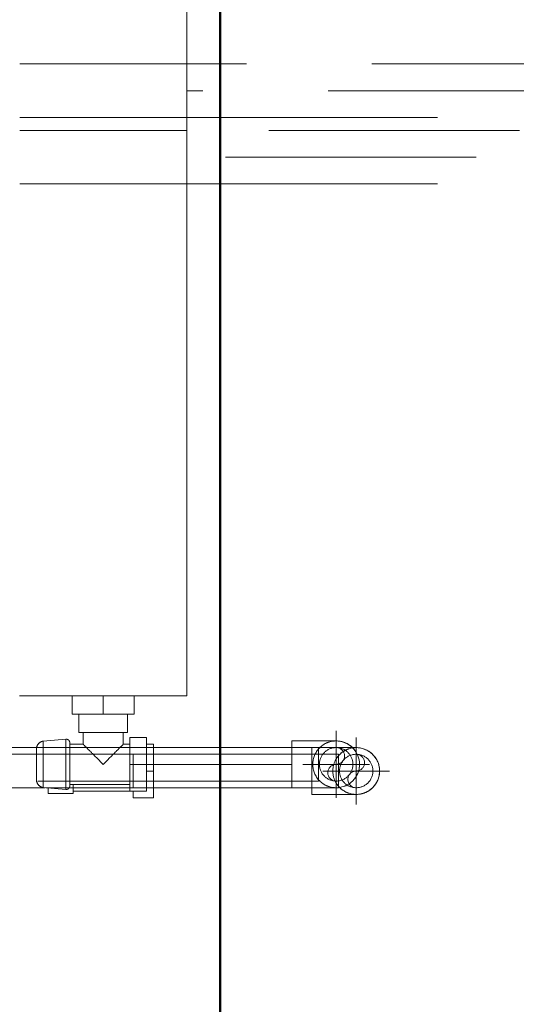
# Model space of a CAD drawing. Header units: millimetres. Extents: x -6579 to 21413, y 4748 to 42777.
# Tile 48 of 79: x 19547 to 19844, y 35832 to 36421. Entities that reach past the tile are written whole.
import ezdxf

# ---------------------------------------------------------------- set-up
doc = ezdxf.new("R2010")
doc.units = ezdxf.units.MM
for name, pattern in [('ADSK_Осевая', [700, 500, -100, 0, -100]), ('ADSK_Скрыто', [300, 150, -150]), ('ADSK_Штриховая_ш3 п1_5', [225, 150, -75])]:
    doc.linetypes.add(name, pattern=pattern)
for name, color, linetype, lineweight in [('A-DETL-____-HDLN', 90, 'ADSK_Скрыто', 9), ('A-DETL-____-MBND', 5, 'ADSK_Штриховая_ш3 п1_5', 20), ('A-WALL-____-MCUT', 113, 'Continuous', 50), ('A-WALL-____-OTLN', 113, 'Continuous', 20), ('M-EQPM-____-OTLN', 50, 'Continuous', 20), ('P-PIPE-____-CNTR', 3, 'ADSK_Осевая', 20), ('P-PIPE-____-OTLN', 3, 'Continuous', 20)]:
    doc.layers.add(name, color=color, linetype=linetype, lineweight=lineweight)

# ---------------------------------------------------------------- blocks, each defined once
blk = doc.blocks.new('Прямая форма - 83 new-613603-В_Этаж 03_Отопление')
at = {"layer": 'A-WALL-____-MCUT', "color": 9}
blk.add_line((5400, -200), (7000, -200), dxfattribs=at)
blk = doc.blocks.new('Прямая форма - SW - 006-613604-В_Этаж 03_Отопление')
blk.add_blockref('Прямая форма - 83 new-613603-В_Этаж 03_Отопление', (0, 0))
blk = doc.blocks.new('83 new_ifc_RVT-1-В_Этаж 03_Отопление')
at = {"layer": 'A-WALL-____-OTLN', "color": 253, "lineweight": 20, "rotation": 270}
blk.add_blockref('Прямая форма - SW - 006-613604-В_Этаж 03_Отопление', (30210.28, 42775.83), dxfattribs=at)
blk = doc.blocks.new('ADSK_Полипропилен_Отвод - Универсальный-V35-В_Этаж 03_Отопление')
at = {"layer": 'P-PIPE-____-OTLN', "color": 10}
for p, q in [((30079.67, 35989.83), (30053.17, 35989.83)), ((30053.17, 35989.83), (30053.17, 35975.83)), ((30079.67, 35989.83), (30079.67, 35961.83)), ((30053.17, 35975.83), (30053.17, 35961.83)), ((30053.17, 35961.83), (30079.67, 35961.83))]:
    blk.add_line(p, q, dxfattribs=at)
for start, end in [(10.87477, 90), (270, 0), (0, 9.02129)]:
    blk.add_arc((30079.67, 35975.83), 14, start, end, dxfattribs=at)
blk = doc.blocks.new('ADSK_Радиатор универсальный_Боковое подключение_Клапаны - Радиатор 600х1200-1669075-В_Этаж 03_Отопление')
at = {"layer": 'A-DETL-____-HDLN'}
for p, q in [((-645, -46), (-645, -50)), ((-645, -50), (-650.94, -50)), ((-631.06, -50), (-645, -50))]:
    blk.add_line(p, q, dxfattribs=at)
at = {"layer": 'A-DETL-____-HDLN', "flags": 128}
for points in [[(-650, 20), (-649.99, 20), (-649.97, 20), (-649.94, 20), (-649.89, 20), (-649.82, 20), (-649.74, 20)], [(-649.69, 20), (-649.78, 20), (-649.85, 20), (-649.91, 20), (-649.95, 20), (-649.98, 20), (-650, 20), (-650, 20)], [(-632, 20), (-632.01, 20), (-632.03, 20), (-632.06, 20), (-632.11, 20), (-632.18, 20), (-632.26, 20)], [(-632.22, 20), (-632.15, 20), (-632.09, 20), (-632.05, 20), (-632.02, 20), (-632, 20), (-632, 20)], [(-653.79, 0), (-653.87, 0), (-653.93, 0), (-653.98, 0), (-654, 0), (-654, 0)], [(-654, 0), (-653.99, 0), (-653.96, 0), (-653.91, 0), (-653.83, 0), (-653.74, 0)], [(-628.21, 0), (-628.13, 0), (-628.07, 0), (-628.02, 0), (-628, 0), (-628, 0)], [(-628, 0), (-628.01, 0), (-628.04, 0), (-628.09, 0), (-628.17, 0)]]:
    blk.add_lwpolyline(points, dxfattribs=at)
at = {"layer": 'M-EQPM-____-OTLN'}
for p, q in [((-600, 30), (-600, -70)), ((-600, 30), (-600, -70)), ((-658.5, 13), (-658.5, -2)), ((-655.22, 13), (-658.5, 13)), ((-654.93, 15.85), (-655.97, 2.34)), ((-627.07, 15.85), (-654.93, 15.85)), ((-626.03, 2.34), (-627.07, 15.85)), ((-626.03, 2.34), (-655.97, 2.34)), ((-658.5, -2), (-653.05, -2)), ((-657, -2), (-657, -36)), ((-653, 0), (-653, -36)), ((-629, 0), (-653, 0)), ((-629, -8), (-629, 0)), ((-611, -5.5), (-622, -5.5)), ((-622, -5.5), (-622, -34.5)), ((-611, -20), (-611, -1.5)), ((-611, -1.5), (-600, -1.5)), ((-622, -8), (-629, -8)), ((-611, -38.5), (-611, -20)), ((-611, -20), (-600, -20)), ((-629, -36), (-629, -32)), ((-629, -32), (-622, -32)), ((-622, -34.5), (-611, -34.5)), ((-661, -38), (-657, -38)), ((-661, -50), (-661, -38)), ((-657, -36), (-641, -36)), ((-657, -46), (-657, -36)), ((-641, -36), (-625, -36)), ((-641, -36), (-641, -46)), ((-625, -46), (-625, -36)), ((-611, -38.5), (-600, -38.5)), ((-641, -46), (-657, -46)), ((-625, -46), (-641, -46)), ((-629, -50), (-629, -46)), ((-650.99, -50), (-661, -50)), ((-629, -50), (-631.01, -50)), ((-600, -70), (600, -70)), ((-600, -70), (600, -70))]:
    blk.add_line(p, q, dxfattribs=at)
at = {"layer": 'M-EQPM-____-OTLN', "flags": 128}
for points in [[(-654.93, 15.85), (-654.89, 16.05), (-654.84, 16.24), (-654.79, 16.43), (-654.73, 16.62), (-654.66, 16.81), (-654.58, 17), (-654.5, 17.18), (-654.41, 17.36), (-654.31, 17.53), (-654.21, 17.7), (-654.1, 17.87), (-653.98, 18.03), (-653.85, 18.19), (-653.72, 18.34), (-653.59, 18.48), (-653.44, 18.62), (-653.3, 18.76), (-653.14, 18.89), (-652.99, 19.01), (-652.82, 19.13), (-652.66, 19.24), (-652.48, 19.34), (-652.31, 19.43), (-652.13, 19.52), (-651.95, 19.61), (-651.76, 19.68), (-651.57, 19.75), (-651.38, 19.81), (-651.19, 19.86), (-650.99, 19.9), (-650.8, 19.94), (-650.6, 19.96), (-650.4, 19.98), (-650.2, 20), (-650, 20)], [(-650, 20), (-649.99, 20), (-649.97, 20), (-649.94, 20), (-649.89, 20), (-649.82, 20), (-649.74, 20), (-649.65, 20), (-649.54, 20), (-649.42, 20), (-649.29, 20), (-649.14, 20), (-648.98, 20), (-648.81, 20), (-648.63, 20), (-648.43, 20), (-648.22, 20), (-648, 20), (-647.77, 20), (-647.52, 20), (-647.27, 20), (-647.01, 20), (-646.73, 20), (-646.45, 20), (-646.16, 20)], [(-632, 20), (-632.01, 20), (-632.03, 20), (-632.06, 20), (-632.11, 20), (-632.18, 20), (-632.26, 20), (-632.35, 20), (-632.46, 20), (-632.58, 20), (-632.71, 20), (-632.86, 20), (-633.02, 20), (-633.19, 20), (-633.37, 20), (-633.57, 20), (-633.78, 20), (-634, 20), (-634.23, 20), (-634.48, 20), (-634.73, 20), (-634.99, 20), (-635.27, 20), (-635.55, 20), (-635.84, 20), (-636.14, 20), (-636.44, 20), (-636.76, 20), (-637.08, 20), (-637.41, 20), (-637.74, 20), (-638.08, 20), (-638.42, 20), (-638.77, 20), (-639.12, 20), (-639.47, 20), (-639.83, 20), (-640.18, 20), (-640.54, 20), (-640.9, 20), (-641.26, 20), (-641.62, 20), (-641.98, 20), (-642.34, 20), (-642.69, 20), (-643.04, 20), (-643.39, 20), (-643.74, 20), (-644.08, 20), (-644.42, 20), (-644.75, 20), (-645.07, 20), (-645.39, 20), (-645.7, 20), (-646, 20), (-646.3, 20), (-646.58, 20), (-646.86, 20), (-647.13, 20), (-647.39, 20), (-647.64, 20), (-647.87, 20), (-648.1, 20), (-648.32, 20), (-648.52, 20), (-648.71, 20), (-648.89, 20), (-649.06, 20), (-649.21, 20), (-649.35, 20), (-649.48, 20), (-649.59, 20), (-649.69, 20), (-649.78, 20), (-649.85, 20), (-649.91, 20), (-649.95, 20), (-649.98, 20), (-650, 20), (-650, 20)], [(-635.7, 20), (-635.42, 20), (-635.14, 20), (-634.87, 20), (-634.61, 20), (-634.36, 20), (-634.13, 20), (-633.9, 20), (-633.68, 20), (-633.48, 20), (-633.29, 20), (-633.11, 20), (-632.94, 20), (-632.79, 20), (-632.65, 20), (-632.52, 20), (-632.41, 20), (-632.31, 20), (-632.22, 20), (-632.15, 20), (-632.09, 20), (-632.05, 20), (-632.02, 20), (-632, 20), (-632, 20)], [(-632, 20), (-631.8, 20), (-631.6, 19.98), (-631.4, 19.96), (-631.2, 19.94), (-631.01, 19.9), (-630.81, 19.86), (-630.62, 19.81), (-630.43, 19.75), (-630.24, 19.68), (-630.05, 19.61), (-629.87, 19.52), (-629.69, 19.43), (-629.52, 19.34), (-629.34, 19.24), (-629.18, 19.13), (-629.01, 19.01), (-628.86, 18.89), (-628.7, 18.76), (-628.56, 18.62), (-628.41, 18.48), (-628.28, 18.34), (-628.15, 18.19), (-628.02, 18.03), (-627.9, 17.87), (-627.79, 17.7), (-627.69, 17.53), (-627.59, 17.36), (-627.5, 17.18), (-627.42, 17), (-627.34, 16.81), (-627.27, 16.62), (-627.21, 16.43), (-627.16, 16.24), (-627.11, 16.05), (-627.07, 15.85)], [(-654, 0), (-654.08, 0), (-654.16, 0.01), (-654.24, 0.01), (-654.32, 0.03), (-654.4, 0.04), (-654.48, 0.06), (-654.55, 0.08), (-654.63, 0.1), (-654.7, 0.13), (-654.78, 0.16), (-654.85, 0.19), (-654.92, 0.23), (-654.99, 0.26), (-655.06, 0.31), (-655.13, 0.35), (-655.19, 0.4), (-655.26, 0.44), (-655.32, 0.5), (-655.38, 0.55), (-655.43, 0.61), (-655.49, 0.67), (-655.54, 0.73), (-655.59, 0.79), (-655.64, 0.85), (-655.68, 0.92), (-655.72, 0.99), (-655.76, 1.06), (-655.8, 1.13), (-655.83, 1.2), (-655.86, 1.28), (-655.89, 1.35), (-655.92, 1.43), (-655.94, 1.5), (-655.96, 1.58), (-655.97, 1.66), (-655.98, 1.74), (-655.99, 1.82), (-656, 1.9), (-656, 1.98), (-656, 2.06), (-656, 2.14), (-655.99, 2.22), (-655.98, 2.3), (-655.97, 2.34)], [(-626.03, 2.34), (-626.02, 2.26), (-626.01, 2.18), (-626, 2.1), (-626, 2.02), (-626, 1.94), (-626, 1.86), (-626.01, 1.78), (-626.02, 1.71), (-626.04, 1.63), (-626.05, 1.55), (-626.07, 1.47), (-626.09, 1.39), (-626.12, 1.32), (-626.15, 1.24), (-626.18, 1.17), (-626.21, 1.1), (-626.25, 1.03), (-626.29, 0.96), (-626.34, 0.89), (-626.38, 0.83), (-626.43, 0.76), (-626.48, 0.7), (-626.53, 0.64), (-626.59, 0.58), (-626.65, 0.53), (-626.71, 0.47), (-626.77, 0.42), (-626.83, 0.38), (-626.9, 0.33), (-626.97, 0.29), (-627.04, 0.25), (-627.11, 0.21), (-627.18, 0.18), (-627.25, 0.14), (-627.33, 0.12), (-627.4, 0.09), (-627.48, 0.07), (-627.56, 0.05), (-627.64, 0.03), (-627.71, 0.02), (-627.79, 0.01), (-627.87, 0), (-627.95, 0), (-628, 0)], [(-651.57, 0), (-651.86, 0), (-652.14, 0), (-652.4, 0), (-652.64, 0), (-652.86, 0), (-653.06, 0), (-653.25, 0), (-653.41, 0), (-653.56, 0), (-653.68, 0), (-653.79, 0), (-653.87, 0), (-653.93, 0), (-653.98, 0), (-654, 0), (-654, 0)], [(-654, 0), (-653.99, 0), (-653.96, 0), (-653.91, 0), (-653.83, 0), (-653.74, 0), (-653.63, 0), (-653.49, 0), (-653.34, 0), (-653.17, 0), (-652.97, 0), (-652.76, 0), (-652.53, 0), (-652.28, 0), (-652.01, 0), (-651.73, 0), (-651.43, 0), (-651.11, 0), (-650.77, 0), (-650.42, 0), (-650.06, 0), (-649.68, 0), (-649.28, 0), (-648.88, 0), (-648.46, 0), (-648.02, 0), (-647.58, 0), (-647.13, 0), (-646.66, 0), (-646.19, 0), (-645.71, 0), (-645.22, 0), (-644.73, 0), (-644.23, 0), (-643.72, 0), (-643.21, 0), (-642.7, 0), (-642.18, 0), (-641.66, 0), (-641.14, 0), (-640.62, 0), (-640.1, 0), (-639.58, 0), (-639.07, 0), (-638.56, 0), (-638.05, 0), (-637.54, 0), (-637.04, 0), (-636.55, 0), (-636.07, 0), (-635.59, 0), (-635.12, 0), (-634.66, 0), (-634.21, 0), (-633.78, 0), (-633.35, 0), (-632.94, 0), (-632.53, 0), (-632.15, 0), (-631.77, 0), (-631.41, 0), (-631.07, 0), (-630.74, 0), (-630.43, 0), (-630.14, 0), (-629.86, 0), (-629.6, 0), (-629.36, 0), (-629.14, 0), (-628.94, 0), (-628.75, 0), (-628.59, 0), (-628.44, 0), (-628.32, 0), (-628.21, 0), (-628.13, 0), (-628.07, 0), (-628.02, 0), (-628, 0), (-628, 0)], [(-628, 0), (-628.01, 0), (-628.04, 0), (-628.09, 0), (-628.17, 0), (-628.26, 0), (-628.37, 0), (-628.51, 0), (-628.66, 0), (-628.83, 0), (-629.03, 0), (-629.24, 0), (-629.47, 0), (-629.72, 0), (-629.99, 0), (-630.27, 0)]]:
    blk.add_lwpolyline(points, dxfattribs=at)
at = {"layer": 'M-EQPM-____-OTLN'}
for points, knots in [([(-641, -20), (-640.23, -19.22), (-638.69, -17.69), (-636.8, -15.8), (-635.52, -14.52), (-634.8, -13.8), (-634.27, -13.27), (-633.75, -12.76), (-633.25, -12.25), (-632.76, -11.76), (-632.29, -11.29), (-631.83, -10.84), (-631.4, -10.4), (-630.99, -9.98), (-630.61, -9.61), (-630.26, -9.26), (-629.94, -8.94), (-629.66, -8.66), (-629.43, -8.43), (-629.24, -8.25), (-629.06, -8.07), (-629, -8.01), (-629, -8)], [0, 0, 0, 0, 0.142857, 0.285714, 0.357143, 0.392857, 0.428571, 0.464286, 0.5, 0.535714, 0.571429, 0.607143, 0.642857, 0.678571, 0.714286, 0.75, 0.785714, 0.821429, 0.857143, 0.892857, 0.928571, 1, 1, 1, 1]), ([(-629, -32), (-629, -31.99), (-629.06, -31.93), (-629.24, -31.75), (-629.43, -31.57), (-629.66, -31.34), (-629.94, -31.06), (-630.26, -30.74), (-630.61, -30.39), (-630.99, -30.02), (-631.4, -29.6), (-631.83, -29.16), (-632.29, -28.71), (-632.76, -28.24), (-633.41, -27.58), (-634.1, -26.9), (-634.8, -26.2), (-635.52, -25.48), (-636.8, -24.2), (-638.69, -22.31), (-640.23, -20.78), (-641, -20)], [0, 0, 0, 0, 0.071429, 0.107143, 0.142857, 0.178571, 0.214286, 0.25, 0.285714, 0.321429, 0.357143, 0.392857, 0.428571, 0.464286, 0.5, 0.571429, 0.607143, 0.642857, 0.714286, 0.857143, 1, 1, 1, 1])]:
    blk.add_open_spline(points, degree=3, knots=knots, dxfattribs=at)
blk = doc.blocks.new('ADSK_Полипропилен_Отвод - Универсальный-V34-В_Этаж 03_Отопление')
at = {"layer": 'A-DETL-____-HDLN', "color": 5}
for p, q in [((30065.17, 35985.83), (30065.17, 35971.83)), ((30089.36, 35985.83), (30069.22, 35985.83)), ((30091.67, 35982.2), (30091.67, 35969.66)), ((30065.17, 35971.83), (30065.17, 35961.93))]:
    blk.add_line(p, q, dxfattribs=at)
at = {"layer": 'P-PIPE-____-OTLN', "color": 170}
for p, q in [((30091.67, 35985.83), (30089.47, 35985.83)), ((30091.67, 35985.83), (30091.67, 35982.25)), ((30091.67, 35969.61), (30091.67, 35957.83)), ((30065.17, 35961.93), (30065.17, 35957.83)), ((30065.17, 35957.83), (30091.67, 35957.83))]:
    blk.add_line(p, q, dxfattribs=at)
for start, end in [(10.87477, 90), (270, 0), (0, 9.02129)]:
    blk.add_arc((30091.67, 35971.83), 14, start, end, dxfattribs=at)
blk = doc.blocks.new('ADSK_Полипропилен_Отвод - Универсальный-V68-В_Этаж 03_Отопление')
at = {"layer": 'A-DETL-____-HDLN', "color": 1, "flags": 128}
for points in [[(30090.1, 35985.18), (30090.46, 35984.75), (30090.81, 35984.31), (30091.14, 35983.86)], [(30092.27, 35981.93), (30092.51, 35981.42), (30092.72, 35980.9), (30092.91, 35980.38)], [(30093.64, 35974.86), (30093.59, 35974.31), (30093.52, 35973.75), (30093.42, 35973.2)], [(30093.47, 35978.21), (30093.55, 35977.66), (30093.61, 35977.1)], [(30092.83, 35971.04), (30092.62, 35970.52), (30092.4, 35970), (30092.16, 35969.5)], [(30085.91, 35963.3), (30085.4, 35963.06), (30084.88, 35962.84), (30084.36, 35962.64)], [(30088.71, 35965.14), (30088.27, 35964.78), (30087.82, 35964.45), (30087.36, 35964.13)], [(30091.31, 35968.05), (30090.99, 35967.59), (30090.65, 35967.15), (30090.3, 35966.71)], [(30082.2, 35962.06), (30081.65, 35961.97), (30081.09, 35961.9), (30080.53, 35961.86)]]:
    blk.add_lwpolyline(points, dxfattribs=at)
at = {"layer": 'A-DETL-____-HDLN', "color": 1}
for radius, start, end in [(14, 91.55992, 180), (10, 90, 270), (10, 270, 90), (14, 180, 268.44008), (14, 9.2249, 10.67116)]:
    blk.add_arc((30079.67, 35975.83), radius, start, end, dxfattribs=at)
for points in [[(30071.83, 35987.43), (30071.62, 35987.29), (30071.22, 35987), (30070.63, 35986.53), (30070.06, 35986.02), (30069.69, 35985.65), (30069.51, 35985.46)], [(30079.52, 35989.83), (30078.68, 35989.82), (30077.83, 35989.73), (30076.98, 35989.57)], [(30076.98, 35962.09), (30077.83, 35961.93), (30078.68, 35961.84), (30079.52, 35961.83)]]:
    blk.add_open_spline(points, degree=3, dxfattribs=at)
for points, knots in [([(30075.47, 35989.19), (30075.09, 35989.07), (30074.42, 35988.82), (30073.75, 35988.52), (30073.46, 35988.38)], [0.2241092, 0.2241092, 0.2241092, 0.2241092, 0.2857143, 0.3349986, 0.3349986, 0.3349986, 0.3349986]), ([(30069.51, 35966.2), (30069.69, 35966.01), (30070.06, 35965.64), (30070.82, 35964.96), (30071.42, 35964.51), (30071.83, 35964.24)], [0.4285714, 0.4285714, 0.4285714, 0.4285714, 0.4642857, 0.5, 0.5714286, 0.5714286, 0.5714286, 0.5714286]), ([(30073.27, 35963.38), (30073.62, 35963.2), (30074.35, 35962.86), (30075.09, 35962.59), (30075.47, 35962.47)], [0.6543136, 0.6543136, 0.6543136, 0.6543136, 0.7142857, 0.7758908, 0.7758908, 0.7758908, 0.7758908])]:
    blk.add_open_spline(points, degree=3, knots=knots, dxfattribs=at)
at = {"layer": 'A-DETL-____-MBND', "color": 10, "flags": 128}
for points in [[(30080.79, 35989.79), (30081.35, 35989.73), (30081.9, 35989.65), (30082.45, 35989.55)], [(30084.08, 35989.12), (30084.6, 35988.93), (30085.12, 35988.73), (30085.63, 35988.5)], [(30087.58, 35987.39), (30088.03, 35987.06), (30088.47, 35986.72), (30088.9, 35986.36)]]:
    blk.add_lwpolyline(points, dxfattribs=at)
at = {"layer": 'A-DETL-____-MBND', "color": 10}
blk.add_arc((30079.67, 35975.83), 14, 45.6776, 90, dxfattribs=at)
blk = doc.blocks.new('ADSK_Полипропилен_Отвод - Универсальный-V37-В_Этаж 03_Отопление')
at = {"layer": 'A-DETL-____-HDLN', "color": 5}
for p, q in [((30065.17, 35985.83), (30065.17, 35971.83)), ((30089.36, 35985.83), (30069.22, 35985.83)), ((30065.17, 35971.83), (30065.17, 35961.93))]:
    blk.add_line(p, q, dxfattribs=at)
for radius, start, end in [(14, 135, 148.82713), (10, 90, 270), (14, 91.55992, 135), (10, 270, 90), (14, 150, 180), (14, 149.49606, 150), (14, 180, 210), (14, 9.2249, 10.67116), (14, 210, 210.50394), (14, 211.17287, 225), (14, 225, 268.44008)]:
    blk.add_arc((30091.67, 35971.83), radius, start, end, dxfattribs=at)
for points in [[(30083.83, 35983.43), (30083.62, 35983.29), (30083.22, 35983), (30082.63, 35982.53), (30082.06, 35982.02), (30081.69, 35981.65), (30081.51, 35981.46)], [(30091.16, 35985.82), (30090.6, 35985.8), (30090.03, 35985.75), (30089.47, 35985.66)], [(30089.47, 35958.01), (30090.03, 35957.92), (30090.6, 35957.86), (30091.16, 35957.84)]]:
    blk.add_open_spline(points, degree=3, dxfattribs=at)
for points, knots in [([(30087.47, 35985.19), (30087.09, 35985.07), (30086.35, 35984.8), (30085.62, 35984.46), (30085.27, 35984.28)], [0.2241092, 0.2241092, 0.2241092, 0.2241092, 0.2857143, 0.3456864, 0.3456864, 0.3456864, 0.3456864]), ([(30081.51, 35962.2), (30081.69, 35962.01), (30082.06, 35961.64), (30082.82, 35960.96), (30083.42, 35960.51), (30083.83, 35960.24)], [0.4285714, 0.4285714, 0.4285714, 0.4285714, 0.4642857, 0.5, 0.5714286, 0.5714286, 0.5714286, 0.5714286]), ([(30085.27, 35959.38), (30085.62, 35959.2), (30086.35, 35958.86), (30087.09, 35958.59), (30087.47, 35958.47)], [0.6543136, 0.6543136, 0.6543136, 0.6543136, 0.7142857, 0.7758908, 0.7758908, 0.7758908, 0.7758908])]:
    blk.add_open_spline(points, degree=3, knots=knots, dxfattribs=at)
at = {"layer": 'A-DETL-____-MBND', "color": 170, "flags": 128}
for points in [[(30092.79, 35985.79), (30093.35, 35985.73), (30093.9, 35985.65), (30094.45, 35985.55)], [(30096.08, 35985.12), (30096.6, 35984.93), (30097.12, 35984.73), (30097.63, 35984.5)], [(30099.58, 35983.39), (30100.03, 35983.06), (30100.47, 35982.72), (30100.9, 35982.36)], [(30102.1, 35981.18), (30102.46, 35980.75), (30102.81, 35980.31), (30103.14, 35979.86)], [(30104.27, 35977.93), (30104.51, 35977.42), (30104.72, 35976.9), (30104.91, 35976.38)], [(30105.64, 35970.86), (30105.59, 35970.31), (30105.52, 35969.75), (30105.42, 35969.2)], [(30105.47, 35974.21), (30105.55, 35973.66), (30105.61, 35973.1)], [(30103.31, 35964.05), (30102.99, 35963.59), (30102.65, 35963.15), (30102.3, 35962.71)], [(30104.83, 35967.04), (30104.62, 35966.52), (30104.4, 35966), (30104.16, 35965.5)], [(30094.2, 35958.06), (30093.65, 35957.97), (30093.09, 35957.9), (30092.53, 35957.86)], [(30097.91, 35959.3), (30097.4, 35959.06), (30096.88, 35958.84), (30096.36, 35958.64)], [(30100.71, 35961.14), (30100.27, 35960.78), (30099.82, 35960.45), (30099.42, 35960.17)]]:
    blk.add_lwpolyline(points, dxfattribs=at)
at = {"layer": 'A-DETL-____-MBND', "color": 170}
for start, end in [(10.87477, 90), (270, 0), (0, 9.02129)]:
    blk.add_arc((30091.67, 35971.83), 14, start, end, dxfattribs=at)

msp = doc.modelspace()

# ---------------------------------------------------------------- linework, layer by layer
at = {"layer": 'A-DETL-____-HDLN', "color": 1}
for p, q in [((19646.8, 36394.83), (19546.9, 36394.83)), ((19546.9, 36362.83), (19646.8, 36362.83)), ((19622.8, 35985.83), (19557.03, 35985.83)), ((19725.74, 35965.83), (19725.74, 35985.83)), ((19725.74, 35965.83), (19725.74, 35985.83)), ((19557.72, 35965.83), (19622.8, 35965.83))]:
    msp.add_line(p, q, dxfattribs=at)
at = {"layer": 'A-DETL-____-HDLN', "color": 5}
for p, q in [((19646.8, 36355.08), (19546.9, 36355.08)), ((19546.9, 36323.08), (19646.8, 36323.08)), ((19590.79, 35981.83), (19556.9, 35981.83)), ((19602.79, 35981.83), (19590.92, 35981.83)), ((19737.74, 35981.83), (19602.92, 35981.83)), ((19737.74, 35981.83), (19614.85, 35981.83)), ((19614.85, 35981.83), (19614.85, 35961.83)), ((19737.74, 35961.83), (19737.74, 35981.83)), ((19737.74, 35961.83), (19737.74, 35981.83)), ((19562.59, 35961.83), (19626.8, 35961.83)), ((19614.85, 35961.83), (19626.8, 35961.83))]:
    msp.add_line(p, q, dxfattribs=at)
at = {"layer": 'A-DETL-____-HDLN', "color": 1}
for centre, radius, start, end in [((19736.24, 35975.83), 10, 0, 180), ((19736.24, 35980.83), 5, 270, 90), ((19736.24, 35975.83), 10, 180, 0), ((19736.24, 35970.83), 5, 90, 270)]:
    msp.add_arc(centre, radius, start, end, dxfattribs=at)
at = {"layer": 'A-DETL-____-HDLN', "color": 5}
for centre, radius, start, end in [((19748.24, 35971.83), 10, 0, 180), ((19748.24, 35976.83), 5, 75.10088, 90), ((19748.24, 35976.83), 5, 270, 71.8009), ((19748.24, 35971.83), 10, 180, 0), ((19748.24, 35966.83), 5, 90, 270)]:
    msp.add_arc(centre, radius, start, end, dxfattribs=at)
at = {"layer": 'A-DETL-____-MBND', "color": 10}
for p, q in [((20132.5, 36394.83), (19646.85, 36394.83)), ((20106.5, 36378.83), (19646.85, 36378.83)), ((19646.85, 36362.83), (20132.5, 36362.83)), ((19556.99, 35985.83), (17770.52, 35985.83)), ((17770.52, 35965.83), (19557.67, 35965.83))]:
    msp.add_line(p, q, dxfattribs=at)
at = {"layer": 'A-DETL-____-MBND', "color": 170}
for p, q in [((20071.01, 36355.08), (19646.85, 36355.08)), ((20045.01, 36339.08), (19646.85, 36339.08)), ((19646.85, 36323.08), (20071.01, 36323.08)), ((19556.85, 35981.83), (17786.52, 35981.83)), ((17711.75, 35961.83), (19561.94, 35961.83))]:
    msp.add_line(p, q, dxfattribs=at)
at = {"layer": 'P-PIPE-____-CNTR', "color": 10}
for p, q in [((19736.24, 35955.83), (19736.24, 35995.83)), ((19622.85, 35975.83), (19709.74, 35975.83)), ((19716.24, 35975.83), (19756.24, 35975.83)), ((19725.74, 35975.83), (19736.24, 35975.83))]:
    msp.add_line(p, q, dxfattribs=at)
at = {"layer": 'P-PIPE-____-CNTR', "color": 170}
for p, q in [((19748.24, 35951.83), (19748.24, 35991.83)), ((19728.24, 35971.83), (19768.24, 35971.83))]:
    msp.add_line(p, q, dxfattribs=at)
at = {"layer": 'P-PIPE-____-OTLN', "color": 10}
for p, q in [((19725.74, 35985.83), (19622.85, 35985.83)), ((19622.85, 35965.83), (19725.74, 35965.83))]:
    msp.add_line(p, q, dxfattribs=at)
at = {"layer": 'P-PIPE-____-OTLN', "color": 170}
for p, q in [((19626.85, 35961.83), (19709.74, 35961.83)), ((19736.24, 35961.83), (19737.74, 35961.83))]:
    msp.add_line(p, q, dxfattribs=at)

# ---------------------------------------------------------------- block references
at = {"lineweight": 9}
msp.add_blockref('83 new_ifc_RVT-1-В_Этаж 03_Отопление', (-10343.43, 0), dxfattribs=at)
at = {"layer": 'A-DETL-____-HDLN', "rotation": 89.99999999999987}
msp.add_blockref('ADSK_Радиатор универсальный_Боковое подключение_Клапаны - Радиатор 600х1200-1669075-В_Этаж 03_Отопление', (19576.85, 36616.83), dxfattribs=at)
at = {"layer": 'A-DETL-____-HDLN', "color": 1}
msp.add_blockref('ADSK_Полипропилен_Отвод - Универсальный-V68-В_Этаж 03_Отопление', (-10343.43, 0), dxfattribs=at)
at = {"layer": 'A-DETL-____-HDLN', "color": 5}
for name in ['ADSK_Полипропилен_Отвод - Универсальный-V34-В_Этаж 03_Отопление', 'ADSK_Полипропилен_Отвод - Универсальный-V37-В_Этаж 03_Отопление']:
    msp.add_blockref(name, (-10343.43, 0), dxfattribs=at)
at = {"layer": 'P-PIPE-____-OTLN', "color": 10}
msp.add_blockref('ADSK_Полипропилен_Отвод - Универсальный-V35-В_Этаж 03_Отопление', (-10343.43, 0), dxfattribs=at)

doc.saveas('drawing.dxf')
